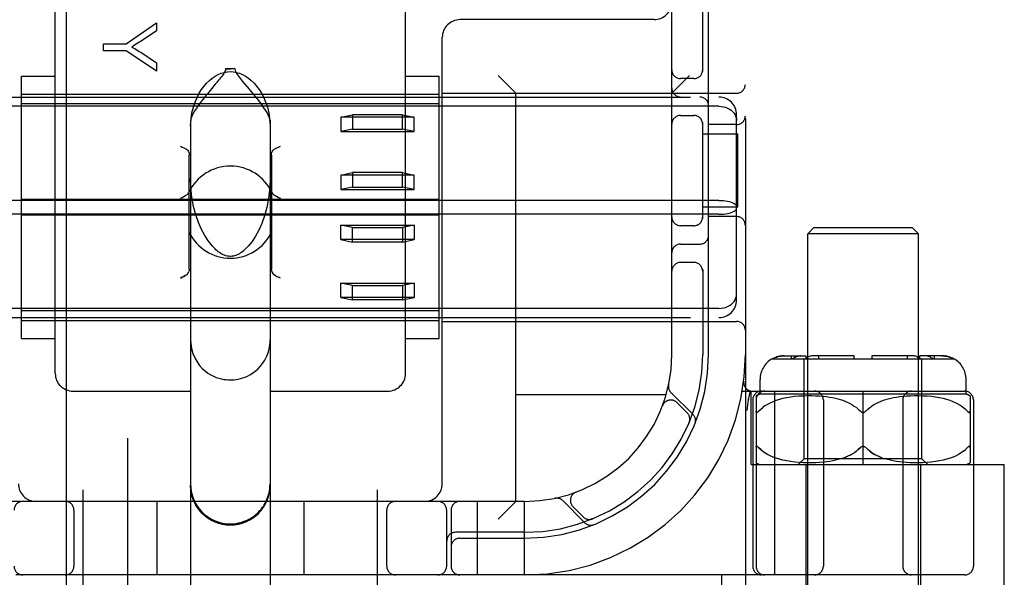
# Model space of a CAD drawing. Header units: inches. Extents: x 0 to 293, y 0 to 190.
# Tile 41 of 104: x 84.541 to 86.214, y 98.358 to 99.306. Entities that reach past the tile are written whole.
import ezdxf

# ---------------------------------------------------------------- set-up
doc = ezdxf.new("R2010")
doc.units = ezdxf.units.IN
doc.header["$LTSCALE"] = 16.12069
doc.header["$MEASUREMENT"] = 0
doc.linetypes.add('HIDDEN', pattern=[0.2, 0.1, -0.1])
doc.layers.add('DEFAULT_2', color=8, linetype='HIDDEN')
doc.layers.add('RIGHT_OR_MAIN_DOOR_ASSEMBLY', color=7, linetype='CONTINUOUS')

msp = doc.modelspace()

# ---------------------------------------------------------------- linework, layer by layer
at = {"layer": 'DEFAULT_2', "color": 8, "linetype": 'HIDDEN'}
for p, q in [((85.9948, 130.3473), (85.9948, 69.3773)), ((84.6488, 96.8951), (84.6488, 102.3956)), ((85.1488, 96.8951), (85.1488, 102.3956)), ((85.7738, 102.3623), (85.7738, 97.3623)), ((85.6488, 98.7373), (85.6488, 100.9873)), ((84.6013, 98.7048), (84.6013, 99.3869)), ((85.1963, 98.7048), (85.1963, 99.3869)), ((85.7013, 99.2181), (85.7013, 99.3473)), ((85.7113, 98.7373), (85.7113, 99.3473)), ((85.6188, 99.3063), (85.2888, 99.3063)), ((84.7217, 99.2652), (84.7735, 99.3011)), ((84.7735, 99.3011), (84.7735, 99.2872)), ((84.7735, 99.2872), (84.7471, 99.2698)), ((85.2588, 98.5173), (85.2588, 99.2763)), ((84.6835, 99.2533), (84.6835, 99.2652)), ((84.6835, 99.2652), (84.7217, 99.2652)), ((84.7217, 99.2533), (84.6835, 99.2533)), ((84.7735, 99.2186), (84.7217, 99.2533)), ((84.7464, 99.2508), (84.7735, 99.2331)), ((84.7735, 99.2331), (84.7735, 99.2186)), ((84.8906, 99.2225), (84.8988, 99.2226)), ((84.907, 99.2225), (84.8906, 99.2225)), ((84.907, 99.2225), (84.8988, 99.2226)), ((84.5438, 98.7645), (84.5438, 99.21)), ((84.5438, 99.21), (84.6013, 99.21)), ((85.1963, 99.21), (85.2538, 99.21)), ((85.2538, 98.7645), (85.2538, 99.21)), ((85.3838, 99.1813), (85.3538, 99.2113)), ((85.6488, 99.1813), (85.6788, 99.2113)), ((85.6863, 99.206), (85.6638, 99.206)), ((84.8668, 99.1888), (84.8621, 99.1832)), ((84.9311, 99.1884), (84.9202, 99.2013)), ((84.0688, 99.1748), (85.7288, 99.1748)), ((84.5438, 99.1798), (85.2538, 99.1798)), ((85.2588, 99.1813), (85.7588, 99.1813)), ((85.3838, 98.4873), (85.3838, 99.1813)), ((85.7288, 99.1591), (84.0688, 99.1591)), ((85.2538, 99.1631), (84.5438, 99.1631)), ((85.0863, 99.1405), (85.1063, 99.1445)), ((85.0863, 99.1405), (85.0863, 99.1159)), ((85.2113, 99.1405), (85.0863, 99.1405)), ((85.1063, 99.1445), (85.1063, 99.1199)), ((85.1913, 99.1445), (85.1063, 99.1445)), ((85.1913, 99.1199), (85.1913, 99.1445)), ((85.1913, 99.1445), (85.2113, 99.1405)), ((85.2113, 99.1159), (85.2113, 99.1405)), ((85.6638, 99.1435), (85.6863, 99.1435)), ((85.7588, 98.8299), (85.7588, 99.1446)), ((84.8313, 99.1352), (84.8313, 98.0257)), ((84.9663, 99.1352), (84.9663, 98.0257)), ((85.7013, 98.9681), (85.7013, 99.1315)), ((85.7588, 99.1279), (85.7113, 99.1279)), ((85.1063, 99.1199), (85.0863, 99.1159)), ((85.0863, 99.1159), (85.2113, 99.1159)), ((85.1063, 99.1199), (85.1913, 99.1199)), ((85.2113, 99.1159), (85.1913, 99.1199)), ((85.7013, 99.1123), (85.7608, 99.1123)), ((85.7608, 98.9873), (85.7608, 99.1123)), ((84.8288, 98.8823), (84.8288, 99.076)), ((84.9688, 99.076), (84.9688, 98.8823)), ((85.0863, 99.0422), (85.1063, 99.0462)), ((85.0863, 99.0422), (85.0863, 99.0176)), ((85.2113, 99.0422), (85.0863, 99.0422)), ((85.1063, 99.0462), (85.1063, 99.0216)), ((85.1913, 99.0462), (85.1063, 99.0462)), ((85.1913, 99.0216), (85.1913, 99.0462)), ((85.1913, 99.0462), (85.2113, 99.0422)), ((85.2113, 99.0176), (85.2113, 99.0422)), ((85.1063, 99.0216), (85.0863, 99.0176)), ((85.1063, 99.0216), (85.1913, 99.0216)), ((85.2113, 99.0176), (85.1913, 99.0216)), ((85.0863, 99.0176), (85.2113, 99.0176)), ((85.7288, 98.999), (84.0688, 98.999)), ((85.2538, 99.0007), (84.5438, 99.0007)), ((85.7608, 98.9873), (85.7013, 98.9873)), ((85.7288, 98.9756), (84.0688, 98.9756)), ((85.2538, 98.9738), (84.5438, 98.9738)), ((85.7588, 98.9716), (85.7113, 98.9716)), ((85.0863, 98.9323), (85.0863, 98.9569)), ((85.0863, 98.9569), (85.2113, 98.9569)), ((85.1063, 98.9529), (85.0863, 98.9569)), ((85.2113, 98.9569), (85.1913, 98.9529)), ((85.2113, 98.9569), (85.2113, 98.9323)), ((85.6863, 98.956), (85.6638, 98.956)), ((85.1063, 98.9283), (85.1063, 98.9529)), ((85.1063, 98.9529), (85.1913, 98.9529)), ((85.1913, 98.9529), (85.1913, 98.9283)), ((85.8898, 98.9523), (85.8798, 98.9423)), ((85.8798, 98.1055), (85.8798, 98.9423)), ((86.0678, 98.9423), (85.8798, 98.9423)), ((86.0578, 98.9523), (85.8898, 98.9523)), ((86.0578, 98.9523), (86.0678, 98.9423)), ((86.0678, 98.1055), (86.0678, 98.9423)), ((85.2113, 98.9323), (85.0863, 98.9323)), ((85.0863, 98.9323), (85.1063, 98.9283)), ((85.1913, 98.9283), (85.1063, 98.9283)), ((85.1913, 98.9283), (85.2113, 98.9323)), ((85.6638, 98.9248), (85.6963, 98.9248)), ((85.6863, 98.8935), (85.6638, 98.8935)), ((84.9689, 98.88), (84.9688, 98.8823)), ((84.9754, 98.8712), (84.9732, 98.8724)), ((85.7013, 98.8815), (85.7013, 98.7373)), ((84.9838, 98.867), (84.9808, 98.8685)), ((85.0863, 98.8341), (85.0863, 98.8586)), ((85.0863, 98.8586), (85.2113, 98.8586)), ((85.1063, 98.8546), (85.0863, 98.8586)), ((85.1063, 98.83), (85.1063, 98.8546)), ((85.1063, 98.8546), (85.1913, 98.8546)), ((85.2113, 98.8586), (85.1913, 98.8546)), ((85.1913, 98.8546), (85.1913, 98.83)), ((85.2113, 98.8586), (85.2113, 98.8341)), ((85.2113, 98.8341), (85.0863, 98.8341)), ((85.0863, 98.8341), (85.1063, 98.83)), ((85.1913, 98.83), (85.1063, 98.83)), ((85.1913, 98.83), (85.2113, 98.8341)), ((85.7288, 98.8154), (84.0688, 98.8154)), ((85.2538, 98.8114), (84.5438, 98.8114)), ((84.0688, 98.7998), (85.7288, 98.7998)), ((84.5438, 98.7948), (85.2538, 98.7948)), ((85.2588, 98.7933), (85.7588, 98.7933)), ((84.5438, 98.7645), (84.6013, 98.7645)), ((85.1963, 98.7645), (85.2538, 98.7645)), ((85.8194, 98.7298), (86.1281, 98.7298)), ((85.8396, 98.7348), (85.8772, 98.7348)), ((85.8522, 98.7298), (85.8522, 98.7348)), ((85.8612, 98.7335), (85.863, 98.7341)), ((85.8738, 98.5598), (85.8738, 98.7298)), ((85.8772, 98.7298), (85.8772, 98.7348)), ((85.9588, 98.7348), (85.8895, 98.7348)), ((85.8984, 98.7298), (85.8984, 98.7348)), ((85.9588, 98.7298), (85.9588, 98.7348)), ((85.9888, 98.7348), (85.9888, 98.7298)), ((86.058, 98.7348), (85.9888, 98.7348)), ((86.0491, 98.7298), (86.0491, 98.7348)), ((86.0703, 98.7298), (86.0703, 98.7348)), ((86.1079, 98.7348), (86.0703, 98.7348)), ((86.0738, 98.5598), (86.0738, 98.7298)), ((86.0953, 98.7298), (86.0953, 98.7348)), ((85.7988, 98.6698), (85.7988, 98.6948)), ((86.1488, 98.6698), (86.1488, 98.6948)), ((84.6313, 98.6748), (84.8313, 98.6748)), ((84.9663, 98.6748), (85.1663, 98.6748)), ((85.6849, 98.6349), (85.6473, 98.6725)), ((85.7685, 98.6748), (86.1463, 98.6748)), ((85.7791, 98.6607), (85.7824, 98.6752)), ((85.7838, 98.5498), (85.7838, 98.6748)), ((86.1488, 98.6698), (85.7988, 98.6698)), ((85.824, 98.3623), (85.824, 98.6748)), ((85.9738, 98.5498), (85.9738, 98.6748)), ((85.6391, 98.6683), (85.3838, 98.6683)), ((85.675, 98.6378), (85.6576, 98.6552)), ((85.7791, 98.6607), (85.779, 98.6602)), ((85.7863, 98.6598), (85.7863, 98.3773)), ((85.7919, 98.6667), (85.7919, 98.3773)), ((85.8158, 98.6546), (85.8112, 98.6522)), ((85.8207, 98.6568), (85.8157, 98.6545)), ((85.826, 98.6587), (85.8206, 98.6567)), ((85.8316, 98.6605), (85.8258, 98.6587)), ((85.8376, 98.6621), (85.8314, 98.6605)), ((85.844, 98.6634), (85.8374, 98.662)), ((85.8508, 98.6645), (85.8438, 98.6634)), ((85.8578, 98.6654), (85.8505, 98.6645)), ((85.865, 98.666), (85.8575, 98.6654)), ((85.8723, 98.6664), (85.8648, 98.666)), ((85.8795, 98.6666), (85.8721, 98.6664)), ((85.8865, 98.6666), (85.8793, 98.6666)), ((85.8933, 98.6664), (85.8863, 98.6666)), ((85.8997, 98.6661), (85.8931, 98.6664)), ((85.9058, 98.6656), (85.8996, 98.6661)), ((85.9116, 98.6649), (85.9057, 98.6656)), ((85.9063, 98.6598), (85.9063, 98.3773)), ((85.917, 98.6642), (85.9115, 98.665)), ((85.9221, 98.6633), (85.9169, 98.6642)), ((85.9268, 98.6623), (85.922, 98.6633)), ((85.9313, 98.6613), (85.9267, 98.6624)), ((85.9355, 98.6601), (85.9312, 98.6613)), ((85.9397, 98.6588), (85.9355, 98.6601)), ((85.9437, 98.6573), (85.9396, 98.6588)), ((85.9476, 98.6556), (85.9436, 98.6573)), ((85.9514, 98.6538), (85.9475, 98.6557)), ((85.9552, 98.6517), (85.9514, 98.6538)), ((85.9961, 98.6538), (85.9923, 98.6517)), ((86, 98.6557), (85.9961, 98.6538)), ((86.0039, 98.6573), (86, 98.6556)), ((86.0079, 98.6588), (86.0039, 98.6573)), ((86.012, 98.6601), (86.0079, 98.6588)), ((86.0163, 98.6613), (86.012, 98.6601)), ((86.0208, 98.6624), (86.0163, 98.6613)), ((86.0255, 98.6633), (86.0207, 98.6623)), ((86.0306, 98.6642), (86.0255, 98.6633)), ((86.036, 98.665), (86.0305, 98.6642)), ((86.0418, 98.6656), (86.0359, 98.6649)), ((86.0413, 98.6598), (86.0413, 98.3773)), ((86.0479, 98.6661), (86.0417, 98.6656)), ((86.0544, 98.6664), (86.0478, 98.6661)), ((86.0612, 98.6666), (86.0543, 98.6664)), ((86.0683, 98.6666), (86.061, 98.6666)), ((86.0755, 98.6664), (86.0681, 98.6666)), ((86.0828, 98.666), (86.0753, 98.6664)), ((86.09, 98.6654), (86.0825, 98.666)), ((86.097, 98.6645), (86.0898, 98.6654)), ((86.1037, 98.6634), (86.0968, 98.6645)), ((86.1101, 98.662), (86.1035, 98.6634)), ((86.1161, 98.6605), (86.1099, 98.6621)), ((86.1217, 98.6587), (86.1159, 98.6605)), ((86.1269, 98.6567), (86.1216, 98.6587)), ((86.1318, 98.6545), (86.1268, 98.6568)), ((86.1363, 98.6522), (86.1317, 98.6546)), ((86.1556, 98.6667), (86.1556, 98.5529)), ((86.1613, 98.6598), (86.1613, 98.3773)), ((85.633, 98.6498), (85.6331, 98.6502)), ((85.6332, 98.6504), (85.6331, 98.6501)), ((85.7963, 98.6404), (85.7969, 98.6411)), ((85.8071, 98.6497), (85.8033, 98.6469)), ((85.8113, 98.6522), (85.8071, 98.6496)), ((85.9776, 98.64), (85.977, 98.6395)), ((85.9788, 98.6411), (85.9782, 98.6405)), ((85.9819, 98.6441), (85.9788, 98.6411)), ((85.9923, 98.6517), (85.9887, 98.6494)), ((86.1404, 98.6496), (86.1362, 98.6522)), ((86.1506, 98.6411), (86.1476, 98.6441)), ((85.6783, 98.6217), (85.6789, 98.6231)), ((85.7946, 98.5805), (85.7951, 98.5801)), ((85.7999, 98.5754), (85.7969, 98.5784)), ((85.8113, 98.5673), (85.8071, 98.5699)), ((85.9712, 98.5804), (85.9706, 98.58)), ((85.977, 98.58), (85.9763, 98.5804)), ((86.1404, 98.5699), (86.1362, 98.5673)), ((86.1442, 98.5726), (86.1404, 98.5698)), ((86.1519, 98.5797), (86.1524, 98.5802)), ((85.8159, 98.5649), (85.8113, 98.5673)), ((85.8208, 98.5627), (85.8158, 98.5649)), ((85.826, 98.5608), (85.8207, 98.5628)), ((85.8317, 98.559), (85.8259, 98.5608)), ((85.8377, 98.5574), (85.8315, 98.559)), ((85.8441, 98.5561), (85.8375, 98.5575)), ((85.8509, 98.555), (85.8439, 98.5561)), ((85.858, 98.5541), (85.8507, 98.555)), ((85.8653, 98.5535), (85.8577, 98.5541)), ((85.8638, 98.5498), (85.8738, 98.5598)), ((85.8726, 98.5531), (85.865, 98.5535)), ((85.8798, 98.5529), (85.8724, 98.5531)), ((86.0738, 98.5598), (85.8738, 98.5598)), ((85.8869, 98.5529), (85.8796, 98.5529)), ((85.8937, 98.5531), (85.8867, 98.5529)), ((85.9002, 98.5535), (85.8935, 98.5531)), ((85.9063, 98.554), (85.9, 98.5535)), ((85.9121, 98.5546), (85.9062, 98.554)), ((85.9175, 98.5554), (85.912, 98.5546)), ((85.9225, 98.5563), (85.9174, 98.5554)), ((85.9272, 98.5573), (85.9224, 98.5563)), ((85.9317, 98.5584), (85.9272, 98.5573)), ((85.9359, 98.5596), (85.9316, 98.5583)), ((85.94, 98.5609), (85.9359, 98.5595)), ((85.9516, 98.5658), (85.9553, 98.5678)), ((86.0036, 98.5623), (85.9998, 98.564)), ((86.0159, 98.5583), (86.0116, 98.5596)), ((86.0204, 98.5573), (86.0159, 98.5584)), ((86.0251, 98.5563), (86.0203, 98.5573)), ((86.0302, 98.5554), (86.025, 98.5563)), ((86.0356, 98.5546), (86.0301, 98.5554)), ((86.0414, 98.554), (86.0354, 98.5546)), ((86.0475, 98.5535), (86.0412, 98.554)), ((86.054, 98.5531), (86.0473, 98.5535)), ((86.0608, 98.5529), (86.0538, 98.5531)), ((86.0679, 98.5529), (86.0606, 98.5529)), ((86.0752, 98.5531), (86.0677, 98.5529)), ((86.0838, 98.5498), (86.0738, 98.5598)), ((86.0825, 98.5535), (86.0749, 98.5531)), ((86.0898, 98.5541), (86.0823, 98.5535)), ((86.0968, 98.555), (86.0896, 98.5541)), ((86.1036, 98.5561), (86.0966, 98.555)), ((86.11, 98.5575), (86.1034, 98.5561)), ((86.116, 98.559), (86.1098, 98.5574)), ((86.1216, 98.5608), (86.1158, 98.559)), ((86.1269, 98.5628), (86.1215, 98.5608)), ((86.1317, 98.5649), (86.1268, 98.5627)), ((86.1362, 98.5673), (86.1317, 98.5649)), ((85.7838, 98.5498), (86.2138, 98.5498)), ((85.8763, 98.5498), (85.8763, 98.1073)), ((86.0713, 98.5498), (86.0713, 98.1073)), ((86.2138, 98.3003), (86.2138, 98.5498)), ((85.4859, 98.5029), (85.4856, 98.5028)), ((85.4858, 98.5029), (85.4862, 98.5031)), ((85.3988, 98.4873), (84.3988, 98.4873)), ((84.7738, 98.4873), (84.7738, 98.3623)), ((85.0238, 98.4873), (85.0238, 98.3623)), ((85.3188, 98.3623), (85.3188, 98.4873)), ((85.3838, 98.4873), (85.3538, 98.4573)), ((85.3988, 98.3623), (85.3988, 98.4873)), ((85.4635, 98.4887), (85.5011, 98.4511)), ((84.6331, 98.4723), (84.6331, 98.3773)), ((85.1644, 98.3773), (85.1644, 98.4723)), ((85.2663, 98.3773), (85.2663, 98.4723)), ((85.2738, 98.4723), (85.2738, 98.3773)), ((85.4809, 98.4784), (85.4982, 98.461)), ((85.513, 98.4572), (85.5143, 98.4577)), ((85.5143, 98.4577), (85.5143, 98.4577)), ((85.5143, 98.4577), (85.5143, 98.4577)), ((85.3988, 98.4348), (85.2813, 98.4348)), ((85.2888, 98.4248), (85.3988, 98.4248)), ((86.1463, 98.3623), (83.6513, 98.3623)), ((85.7338, 98.3003), (85.7338, 98.3623))]:
    msp.add_line(p, q, dxfattribs=at)
for points in [[(84.7471, 99.2698), (84.7441, 99.2679), (84.7413, 99.2661), (84.7386, 99.2644), (84.736, 99.2628), (84.7335, 99.2614), (84.7312, 99.26)], [(84.7312, 99.26), (84.7338, 99.2585), (84.7363, 99.257), (84.7389, 99.2555), (84.7414, 99.254), (84.7439, 99.2524), (84.7464, 99.2508)], [(84.8906, 99.2225), (84.8903, 99.2206), (84.8898, 99.2187), (84.8889, 99.2168), (84.8878, 99.2149), (84.8866, 99.2131), (84.8853, 99.2112), (84.8838, 99.2093), (84.8822, 99.2073), (84.8806, 99.2053), (84.8789, 99.2032)], [(84.9202, 99.2013), (84.9183, 99.2037), (84.9164, 99.2059), (84.9147, 99.2081), (84.913, 99.2102), (84.9115, 99.2123), (84.9101, 99.2143), (84.9089, 99.2163), (84.9079, 99.2183), (84.9073, 99.2204), (84.907, 99.2225)], [(84.8313, 99.1258), (84.832, 99.1375), (84.8335, 99.1481), (84.8359, 99.1576), (84.8388, 99.1663), (84.8422, 99.1742), (84.8459, 99.1812), (84.8499, 99.1876), (84.8541, 99.1933), (84.8585, 99.1984), (84.8631, 99.203), (84.8679, 99.2069), (84.8729, 99.2103), (84.878, 99.213), (84.8832, 99.2152), (84.8884, 99.2167), (84.8937, 99.2176), (84.8988, 99.2179), (84.9039, 99.2176), (84.9091, 99.2167), (84.9143, 99.2152), (84.9195, 99.213), (84.9246, 99.2103), (84.9296, 99.2069), (84.9344, 99.203), (84.939, 99.1984), (84.9434, 99.1933), (84.9477, 99.1876), (84.9517, 99.1812), (84.9554, 99.1742), (84.9587, 99.1663), (84.9617, 99.1576), (84.964, 99.1481), (84.9655, 99.1375), (84.9663, 99.1258)], [(84.8789, 99.2032), (84.8751, 99.1988), (84.8732, 99.1964), (84.8668, 99.1888)], [(84.9663, 99.1352), (84.9659, 99.1378), (84.9649, 99.1408), (84.9632, 99.1444), (84.9611, 99.1483), (84.9586, 99.1524), (84.9558, 99.1566), (84.9529, 99.1607), (84.95, 99.1647), (84.9471, 99.1686), (84.9442, 99.1723), (84.9414, 99.1758), (84.9387, 99.1792), (84.9361, 99.1824), (84.9311, 99.1884)], [(84.8621, 99.1832), (84.8597, 99.1802), (84.8571, 99.1771), (84.8546, 99.1739), (84.8519, 99.1705), (84.8492, 99.1669), (84.8465, 99.1633), (84.8437, 99.1594), (84.841, 99.1555), (84.8384, 99.1516), (84.8361, 99.1477), (84.8341, 99.144), (84.8326, 99.1406), (84.8316, 99.1377), (84.8313, 99.1352)], [(85.7288, 99.1591), (85.7326, 99.1589), (85.7364, 99.1583), (85.74, 99.1573), (85.7435, 99.156), (85.7468, 99.1543), (85.7497, 99.1522), (85.7524, 99.1498), (85.7546, 99.1472), (85.7564, 99.1443), (85.7577, 99.1412), (85.7585, 99.138), (85.7588, 99.1347)], [(84.8138, 99.0913), (84.8168, 99.0897), (84.8196, 99.0883), (84.8222, 99.087), (84.8244, 99.0859)], [(84.9732, 99.0859), (84.9754, 99.087), (84.9779, 99.0883), (84.9808, 99.0897), (84.9838, 99.0913)], [(84.8244, 99.0859), (84.8257, 99.0849), (84.8268, 99.0836), (84.8277, 99.082), (84.8283, 99.0802), (84.8286, 99.0782), (84.8288, 99.076)], [(84.9688, 99.076), (84.9689, 99.0782), (84.9692, 99.0802), (84.9698, 99.0821), (84.9707, 99.0836), (84.9718, 99.0849), (84.9732, 99.0859)], [(84.8728, 98.9165), (84.8682, 98.9213), (84.8615, 98.9296), (84.8553, 98.9391), (84.8496, 98.9498), (84.8446, 98.9614), (84.8402, 98.9743), (84.8364, 98.9889), (84.8335, 99.0047), (84.8317, 99.0218), (84.8313, 99.0364)], [(84.9663, 99.0364), (84.9657, 99.0208), (84.9638, 99.0029), (84.9607, 98.9869), (84.9569, 98.9727), (84.9523, 98.9599), (84.9472, 98.9484), (84.9416, 98.9381), (84.9356, 98.929), (84.9292, 98.9211), (84.9247, 98.9165)], [(84.8138, 99.0027), (84.8168, 99.0042), (84.8198, 99.0057), (84.8225, 99.0072), (84.8248, 99.0087), (84.8266, 99.0104), (84.8279, 99.0122)], [(84.9696, 99.0122), (84.9709, 99.0104), (84.9727, 99.0087), (84.9751, 99.0072), (84.9778, 99.0057), (84.9807, 99.0042), (84.9838, 99.0027)], [(85.7288, 98.999), (85.7326, 98.9989), (85.7364, 98.9986), (85.74, 98.9982), (85.7435, 98.9976), (85.7468, 98.9969), (85.7497, 98.996), (85.7524, 98.9951), (85.7546, 98.994), (85.7564, 98.9928), (85.7577, 98.9916), (85.7585, 98.9903), (85.7588, 98.989)], [(85.7288, 98.9756), (85.7326, 98.9756), (85.7364, 98.9759), (85.74, 98.9763), (85.7435, 98.9769), (85.7468, 98.9776), (85.7497, 98.9785), (85.7524, 98.9795), (85.7546, 98.9806), (85.7564, 98.9817), (85.7577, 98.983), (85.7585, 98.9842), (85.7588, 98.9855)], [(84.8988, 98.9038), (84.898, 98.9038), (84.8956, 98.904), (84.8932, 98.9044), (84.8909, 98.905), (84.8887, 98.9058), (84.8866, 98.9067), (84.8845, 98.9078), (84.8824, 98.909), (84.8803, 98.9104), (84.8783, 98.9118), (84.8763, 98.9134), (84.8743, 98.9151), (84.8728, 98.9165)], [(84.9247, 98.9165), (84.9225, 98.9145), (84.9203, 98.9126), (84.9182, 98.9111), (84.9162, 98.9097), (84.9142, 98.9084), (84.9122, 98.9073), (84.9102, 98.9064), (84.9081, 98.9055), (84.906, 98.9049), (84.9039, 98.9043), (84.9016, 98.904), (84.8994, 98.9038), (84.8988, 98.9038)], [(84.8244, 98.8724), (84.8222, 98.8712), (84.8196, 98.8699), (84.8168, 98.8685), (84.8138, 98.867)], [(84.8138, 98.867), (84.8168, 98.8685), (84.8196, 98.8699), (84.8222, 98.8712)], [(84.8244, 98.8724), (84.8257, 98.8734), (84.8268, 98.8746), (84.8277, 98.8762), (84.8283, 98.878)], [(84.8288, 98.8823), (84.8286, 98.88), (84.8283, 98.878)], [(84.9689, 98.88), (84.9692, 98.878), (84.9698, 98.8762), (84.9707, 98.8746), (84.9718, 98.8733), (84.9732, 98.8724)], [(84.9732, 98.8724), (84.9754, 98.8712), (84.9779, 98.8699), (84.9808, 98.8685)], [(85.7288, 98.8154), (85.7326, 98.8156), (85.7364, 98.8162), (85.74, 98.8172), (85.7435, 98.8185), (85.7468, 98.8203), (85.7497, 98.8223), (85.7524, 98.8247), (85.7546, 98.8273), (85.7564, 98.8302), (85.7577, 98.8333), (85.7585, 98.8365), (85.7588, 98.8399)], [(84.8313, 98.7614), (84.8314, 98.7564), (84.8327, 98.7475), (84.8351, 98.739), (84.8384, 98.7312), (84.8422, 98.7245), (84.8465, 98.7186), (84.8511, 98.7135), (84.8559, 98.7092), (84.8607, 98.7056), (84.8655, 98.7026), (84.8703, 98.7002), (84.8749, 98.6982), (84.8794, 98.6967), (84.8836, 98.6956), (84.8877, 98.6948), (84.8914, 98.6943), (84.8951, 98.694), (84.8988, 98.6939)], [(84.8988, 98.6939), (84.9022, 98.6939), (84.9055, 98.6942), (84.9088, 98.6946), (84.9123, 98.6952), (84.9159, 98.6961), (84.9197, 98.6972), (84.9237, 98.6986), (84.9279, 98.7005), (84.9321, 98.7027), (84.9365, 98.7054), (84.9409, 98.7086), (84.9452, 98.7124), (84.9494, 98.7167), (84.9535, 98.7218), (84.9573, 98.7277), (84.9606, 98.7343), (84.9633, 98.7416), (84.9652, 98.7494), (84.9662, 98.7577), (84.9663, 98.7614)], [(85.8201, 98.7298), (85.8223, 98.7309), (85.8246, 98.7319), (85.827, 98.7327), (85.8295, 98.7335), (85.8321, 98.7341), (85.8346, 98.7345), (85.8371, 98.7347), (85.8396, 98.7348)], [(85.8396, 98.7348), (85.8376, 98.7347), (85.8356, 98.7346), (85.8336, 98.7343), (85.8316, 98.734), (85.8295, 98.7335), (85.8275, 98.7329), (85.8256, 98.7322), (85.8237, 98.7315), (85.8219, 98.7307), (85.8201, 98.7298)], [(85.8612, 98.7335), (85.8594, 98.7327), (85.8577, 98.7319), (85.856, 98.7309), (85.8545, 98.7298)], [(85.8683, 98.7348), (85.8666, 98.7347), (85.8648, 98.7345), (85.863, 98.7341)], [(85.8895, 98.7348), (85.8881, 98.7347), (85.8867, 98.7346), (85.8853, 98.7343), (85.8838, 98.734), (85.8824, 98.7335), (85.881, 98.7329), (85.8796, 98.7322), (85.8782, 98.7315), (85.877, 98.7307), (85.8757, 98.7298)], [(86.0652, 98.7335), (86.0633, 98.7341), (86.0615, 98.7345), (86.0598, 98.7347), (86.058, 98.7348)], [(86.0652, 98.7335), (86.0669, 98.7327), (86.0687, 98.7319), (86.0703, 98.7309), (86.0718, 98.7298)], [(86.0849, 98.734), (86.0835, 98.7343), (86.082, 98.7346), (86.0806, 98.7347), (86.0792, 98.7348)], [(86.0849, 98.734), (86.0864, 98.7335), (86.0878, 98.7329), (86.0892, 98.7322), (86.0905, 98.7315), (86.0918, 98.7307), (86.093, 98.7298)], [(86.1079, 98.7348), (86.1104, 98.7347), (86.1129, 98.7345), (86.1155, 98.7341), (86.118, 98.7335), (86.1205, 98.7327), (86.123, 98.7319), (86.1252, 98.7309), (86.1274, 98.7298)], [(86.1274, 98.7298), (86.1257, 98.7307), (86.1239, 98.7315), (86.122, 98.7322), (86.12, 98.7329), (86.118, 98.7335), (86.116, 98.734), (86.1139, 98.7343), (86.1119, 98.7346), (86.1099, 98.7347), (86.1079, 98.7348)], [(85.7769, 98.6419), (85.7774, 98.6462), (85.778, 98.6507), (85.7785, 98.6554), (85.779, 98.6602)], [(85.7919, 98.6411), (85.7919, 98.6404), (85.792, 98.6398), (85.7922, 98.6394), (85.7924, 98.639), (85.7926, 98.6387), (85.7929, 98.6385), (85.7933, 98.6385), (85.7937, 98.6385), (85.7941, 98.6387), (85.7946, 98.639), (85.7951, 98.6394), (85.7957, 98.6399)], [(85.7963, 98.6404), (85.7957, 98.6398), (85.7951, 98.6394), (85.7946, 98.639), (85.7941, 98.6387), (85.7936, 98.6385), (85.7932, 98.6385), (85.7929, 98.6385), (85.7926, 98.6387), (85.7923, 98.639), (85.7921, 98.6394), (85.792, 98.6399), (85.7919, 98.6404)], [(85.7969, 98.6411), (85.7999, 98.6441), (85.8033, 98.6469)], [(85.9552, 98.6517), (85.9589, 98.6494), (85.9624, 98.6469), (85.9657, 98.6441), (85.9688, 98.6411)], [(85.9712, 98.6392), (85.9706, 98.6395), (85.9699, 98.64), (85.9693, 98.6405), (85.9688, 98.6411)], [(85.9712, 98.6392), (85.9718, 98.6389), (85.9725, 98.6386), (85.9731, 98.6385), (85.9738, 98.6385)], [(85.9738, 98.6385), (85.9744, 98.6385), (85.9751, 98.6386), (85.9757, 98.6389), (85.9763, 98.6392), (85.977, 98.6395), (85.9776, 98.64), (85.9782, 98.6405), (85.9788, 98.6411)], [(85.9788, 98.6411), (85.9819, 98.6441), (85.9851, 98.6469), (85.9886, 98.6494)], [(86.1404, 98.6497), (86.1442, 98.6469), (86.1476, 98.6441), (86.1506, 98.6411)], [(86.1506, 98.6411), (86.1513, 98.6404), (86.1519, 98.6398), (86.1524, 98.6394), (86.153, 98.639), (86.1535, 98.6387), (86.1539, 98.6385), (86.1543, 98.6385), (86.1547, 98.6385), (86.155, 98.6387), (86.1552, 98.639), (86.1554, 98.6394), (86.1555, 98.6399), (86.1556, 98.6404), (86.1556, 98.6411)], [(86.1556, 98.6404), (86.1555, 98.6398), (86.1554, 98.6394), (86.1552, 98.639), (86.1549, 98.6387), (86.1546, 98.6385), (86.1543, 98.6385), (86.1539, 98.6385), (86.1534, 98.6387), (86.1529, 98.639), (86.1524, 98.6394), (86.1518, 98.6399)], [(85.6793, 98.6255), (85.6793, 98.6253), (85.6792, 98.625), (85.6791, 98.6246), (85.6791, 98.6243), (85.679, 98.6239), (85.6789, 98.6236), (85.6789, 98.6233), (85.6788, 98.623), (85.6787, 98.6227), (85.6786, 98.6225), (85.6785, 98.6222), (85.6784, 98.622), (85.6784, 98.6219), (85.6783, 98.6218)], [(85.6783, 98.6218), (85.6783, 98.6217), (85.6783, 98.6217)], [(85.7946, 98.5805), (85.7941, 98.5808), (85.7936, 98.581), (85.7932, 98.5811), (85.7929, 98.581), (85.7926, 98.5808), (85.7923, 98.5805), (85.7921, 98.5801), (85.792, 98.5797), (85.7919, 98.5791), (85.7919, 98.5784)], [(85.792, 98.5797), (85.7922, 98.5802), (85.7923, 98.5805), (85.7926, 98.5808), (85.7929, 98.581), (85.7932, 98.5811), (85.7937, 98.581), (85.7941, 98.5808), (85.7946, 98.5805)], [(85.7969, 98.5784), (85.7963, 98.5791), (85.7957, 98.5797), (85.7951, 98.5802)], [(85.7969, 98.5784), (85.7999, 98.5754), (85.8034, 98.5726), (85.8072, 98.5698)], [(85.9688, 98.5784), (85.9657, 98.5754), (85.9624, 98.5727), (85.959, 98.5701), (85.9553, 98.5679), (85.9516, 98.5658), (85.9478, 98.564), (85.9439, 98.5623)], [(85.9624, 98.5727), (85.9657, 98.5754), (85.9688, 98.5784)], [(85.9688, 98.5784), (85.9693, 98.579), (85.9699, 98.5795), (85.9706, 98.58), (85.9712, 98.5804), (85.9718, 98.5807), (85.9725, 98.5809), (85.9731, 98.581), (85.9738, 98.5811)], [(85.9699, 98.5795), (85.9693, 98.579), (85.9688, 98.5784)], [(85.9738, 98.5811), (85.9744, 98.581), (85.9751, 98.5809), (85.9757, 98.5807), (85.9763, 98.5804), (85.977, 98.58), (85.9776, 98.5795), (85.9782, 98.579)], [(85.9788, 98.5784), (85.9782, 98.579), (85.9776, 98.5795)], [(85.9959, 98.5658), (85.9922, 98.5678), (85.9886, 98.5701), (85.9851, 98.5727), (85.9818, 98.5754), (85.9788, 98.5784)], [(85.9851, 98.5727), (85.9886, 98.5701), (85.9922, 98.5679), (85.9959, 98.5658), (85.9998, 98.564), (86.0036, 98.5623), (86.0076, 98.5609), (86.0117, 98.5595)], [(86.1442, 98.5726), (86.1476, 98.5754), (86.1506, 98.5784)], [(86.1519, 98.5797), (86.1513, 98.5791), (86.1506, 98.5784)], [(86.1524, 98.5801), (86.153, 98.5805), (86.1535, 98.5808), (86.1539, 98.581), (86.1543, 98.5811), (86.1546, 98.581), (86.155, 98.5808), (86.1552, 98.5805), (86.1554, 98.5801), (86.1555, 98.5797)], [(86.1556, 98.5784), (86.1556, 98.5791), (86.1555, 98.5797), (86.1554, 98.5802), (86.1552, 98.5805), (86.1549, 98.5808), (86.1546, 98.581), (86.1543, 98.5811), (86.1539, 98.581), (86.1534, 98.5808), (86.1529, 98.5805)], [(85.94, 98.5609), (85.9439, 98.5623), (85.9478, 98.564)], [(84.8313, 98.5169), (84.8316, 98.5105), (84.8324, 98.5043), (84.8338, 98.4985), (84.8356, 98.4931), (84.8378, 98.4879), (84.8403, 98.483), (84.8432, 98.4785), (84.8463, 98.4743), (84.8498, 98.4704), (84.8534, 98.4668), (84.8573, 98.4635), (84.8614, 98.4605), (84.8656, 98.4579), (84.87, 98.4557), (84.8745, 98.4537), (84.8791, 98.4521), (84.884, 98.4508), (84.889, 98.4499), (84.8939, 98.4494), (84.8988, 98.4492)], [(84.8988, 98.4473), (84.89, 98.4478), (84.8813, 98.4496), (84.8729, 98.4524), (84.865, 98.4563), (84.8577, 98.4612), (84.851, 98.467), (84.8452, 98.4737), (84.8403, 98.481), (84.8364, 98.4889), (84.8336, 98.4973), (84.8318, 98.506), (84.8313, 98.5148)], [(84.8988, 98.4492), (84.9036, 98.4494), (84.9083, 98.4499), (84.9128, 98.4507), (84.9171, 98.4517), (84.9208, 98.4529), (84.9242, 98.4542), (84.9273, 98.4556), (84.9302, 98.457), (84.9329, 98.4585), (84.9355, 98.4601), (84.938, 98.4618), (84.9404, 98.4636), (84.9426, 98.4654), (84.9447, 98.4673), (84.9467, 98.4692), (84.9485, 98.4712), (84.9503, 98.4732), (84.9519, 98.4752), (84.9535, 98.4773), (84.955, 98.4794), (84.9564, 98.4817), (84.9578, 98.4841), (84.9591, 98.4866), (84.9604, 98.4893), (84.9616, 98.4921), (84.9627, 98.4952), (84.9637, 98.4984), (84.9645, 98.5017), (84.9653, 98.5052), (84.9658, 98.5089), (84.9661, 98.5128), (84.9663, 98.5169)], [(84.8988, 98.4473), (84.9076, 98.4479), (84.9162, 98.4496), (84.9246, 98.4524), (84.9325, 98.4563), (84.9399, 98.4612), (84.9465, 98.467), (84.9523, 98.4737), (84.9572, 98.481), (84.9611, 98.4889), (84.964, 98.4973), (84.9657, 98.506), (84.9663, 98.5148)], [(85.5143, 98.4577), (85.5142, 98.4576), (85.514, 98.4576), (85.5138, 98.4575), (85.5137, 98.4575), (85.5135, 98.4574), (85.5132, 98.4573), (85.513, 98.4573), (85.5128, 98.4572), (85.5126, 98.4571), (85.5123, 98.4571), (85.5121, 98.457), (85.5119, 98.457), (85.5116, 98.4569), (85.5114, 98.4569), (85.5111, 98.4568), (85.5109, 98.4568), (85.5106, 98.4568), (85.5105, 98.4567)]]:
    msp.add_lwpolyline(points, dxfattribs=at)
for centre, radius, start, end in [((85.6188, 99.3363), 0.03, 270, 360), ((85.2888, 99.2763), 0.03, 90, 180), ((85.6638, 99.221), 0.015, 180, 270), ((85.6863, 99.221), 0.015, 270, 0), ((85.6638, 99.1898), 0.015, 180, 270), ((85.7588, 99.1963), 0.015, 270, 360), ((85.6963, 99.1598), 0.015, 0, 90), ((85.7288, 99.1448), 0.03, 0, 90), ((85.6638, 99.1285), 0.015, 90, 180), ((85.6863, 99.1285), 0.015, 0, 90), ((85.7588, 99.1429), 0.015, 270, 360), ((84.8988, 98.9791), 0.0782, 25.0474, 154.9526), ((85.6638, 98.971), 0.015, 180, 270), ((85.6863, 98.971), 0.015, 270, 360), ((85.7588, 98.9566), 0.015, 0, 90), ((84.8988, 98.9791), 0.0782, 206.6531, 333.346), ((85.6963, 98.9398), 0.015, 270, 360), ((85.6638, 98.9098), 0.015, 90, 180), ((85.6638, 98.8785), 0.015, 90, 180), ((85.6863, 98.8785), 0.015, 0, 90), ((85.7288, 98.8298), 0.03, 270, 360), ((85.7588, 98.7783), 0.015, 0, 90), ((85.3988, 98.7373), 0.375, 270, 360), ((85.3988, 98.7373), 0.3125, 270, 360), ((85.3988, 98.7373), 0.3025, 270, 360), ((85.3988, 98.7373), 0.25, 270, 360), ((85.8388, 98.6948), 0.04, 118.955, 180), ((86.1088, 98.6948), 0.04, 0, 61.045), ((84.6313, 98.7048), 0.03, 180, 270), ((85.1663, 98.7048), 0.03, 270, 360), ((85.6576, 98.6828), 0.0145, 168.1145, 225), ((85.7859, 98.6898), 0.015, 173.0043, 270), ((85.8013, 98.6598), 0.015, 90, 180), ((85.8201, 98.6134), 0.0603, 110.7484, 118.0821), ((85.8069, 98.6598), 0.015, 90, 180), ((85.8913, 98.6598), 0.015, 0, 90), ((86.0563, 98.6598), 0.015, 90, 180), ((86.1463, 98.6598), 0.015, 0, 90), ((86.1274, 98.6134), 0.0603, 61.9179, 69.2516), ((85.647, 98.6446), 0.015, 45, 159.5253), ((85.6644, 98.6272), 0.015, 337.4954, 45), ((85.6747, 98.6247), 0.0145, 337.8042, 45), ((85.8201, 98.6061), 0.0603, 241.9212, 249.2516), ((86.1274, 98.6061), 0.0603, 290.7484, 298.0788), ((84.5688, 98.5173), 0.03, 180, 270), ((84.8988, 98.5148), 0.0675, 180, 360), ((85.2288, 98.5173), 0.03, 270, 360), ((85.4915, 98.489), 0.015, 110.4747, 225), ((84.5463, 98.4723), 0.015, 90, 180), ((84.6181, 98.4723), 0.015, 0, 90), ((85.1794, 98.4723), 0.015, 90, 180), ((85.2513, 98.4723), 0.015, 0, 90), ((85.2888, 98.4723), 0.015, 90, 180), ((85.4532, 98.4784), 0.0145, 45, 101.8855), ((85.5088, 98.4717), 0.015, 225, 292.5046), ((85.5113, 98.4613), 0.0145, 225, 292.1958), ((85.2813, 98.4198), 0.015, 90, 180), ((85.2888, 98.4098), 0.015, 90, 180), ((84.5463, 98.3773), 0.015, 180, 270), ((84.6181, 98.3773), 0.015, 270, 360), ((85.1794, 98.3773), 0.015, 180, 270), ((85.2513, 98.3773), 0.015, 270, 360), ((85.2888, 98.3773), 0.015, 180, 270), ((85.8013, 98.3773), 0.015, 180, 270), ((85.8069, 98.3773), 0.015, 180, 270), ((85.8913, 98.3773), 0.015, 270, 360), ((86.0563, 98.3773), 0.015, 180, 270), ((86.1463, 98.3773), 0.015, 270, 360)]:
    msp.add_arc(centre, radius, start, end, dxfattribs=at)
at = {"layer": 'RIGHT_OR_MAIN_DOOR_ASSEMBLY', "color": 8, "linetype": 'HIDDEN'}
msp.add_line((84.7238, 108.2673), (84.7238, 91.4573), dxfattribs=at)
at = {"layer": 'RIGHT_OR_MAIN_DOOR_ASSEMBLY', "color": 3, "linetype": 'Continuous'}
msp.add_line((84.6198, 108.1123), (84.6198, 91.6123), dxfattribs=at)

doc.saveas('drawing.dxf')
